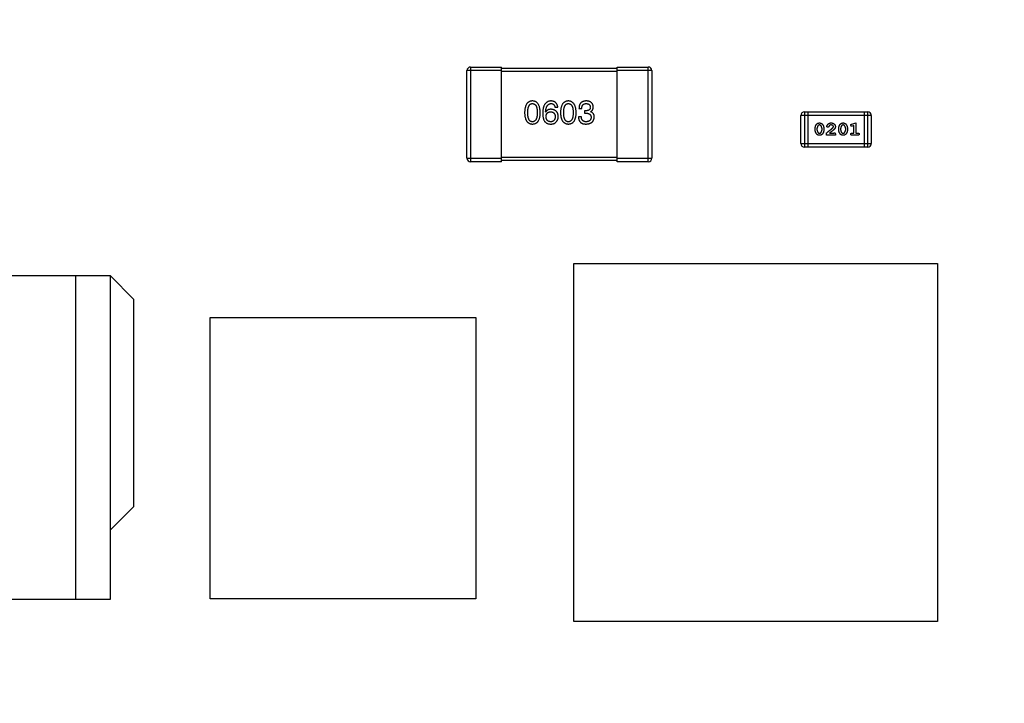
# Model space of a CAD drawing. Header units: millimetres. Extents: x 525 to 788, y 277 to 384.
# Tile 39 of 130: x 714.05 to 722.57, y 329.92 to 335.84. Entities that reach past the tile are written whole.
import ezdxf

# ---------------------------------------------------------------- set-up
doc = ezdxf.new("R2010")
doc.units = ezdxf.units.MM
doc.header["$LTSCALE"] = 5
doc.header["$PDMODE"] = 3
doc.header["$PDSIZE"] = 0.3125
doc.layers.get('0').update_dxf_attribs({"linetype": 'CONTINUOUS'})
doc.layers.get('Defpoints').update_dxf_attribs({"linetype": 'CONTINUOUS'})
doc.layers.add('dim', color=6, linetype='CONTINUOUS', lineweight=9)
doc.styles.add('Verdana', font='verdana.ttf', dxfattribs={"height": 3})
doc.dimstyles.new('aaaaaaaa 3.0', dxfattribs={"dimtxt": 3, "dimasz": 2.5, "dimexe": 1.25, "dimexo": 0.625, "dimtad": 1, "dimzin": 9, "dimdsep": 46, "dimtxsty": 'Verdana', "dimcen": 0, "dimazin": 0, "dimtfac": 1, "dimtofl": 0, "dimtmove": 0, "dimatfit": 3, "dimfxl": 1, "dimlwd": 25, "dimlwe": 25, "dimarcsym": 0})

# ---------------------------------------------------------------- blocks, each defined once
blk = doc.blocks.new('*D55')
at = {"layer": 'Defpoints', "color": 0}
for p in [(767.5081, 331.9082), (697.2861, 316.9379)]:
    blk.add_point(p, dxfattribs=at)
at = {"layer": 'dim', "color": 0, "lineweight": 25}
blk.add_line((785.4949, 335.7427), (769.9532, 332.4294), dxfattribs=at)
at = {"layer": 'dim', "color": 0}
blk.add_solid([(769.8663, 332.8369), (770.04, 332.0219), (767.5081, 331.9082)], dxfattribs=at)
at = {"layer": 'dim', "color": 0, "insert": (778.4472, 336.689), "char_height": 3, "attachment_point": 5, "rotation": 12.03445, "style": 'Verdana'}
blk.add_mtext('∅71.8', dxfattribs=at)

msp = doc.modelspace()

# ---------------------------------------------------------------- linework, layer by layer
at = {"linetype": 'Continuous'}
for p, q in [((717.9193, 334.6413), (717.9193, 335.4013)), ((718.2193, 335.4013), (717.9193, 335.4013)), ((717.9493, 335.4313), (717.9493, 334.6113)), ((717.9493, 335.4313), (718.2193, 335.4313)), ((718.2193, 334.6113), (718.2193, 335.4313)), ((718.2193, 335.4213), (719.2193, 335.4213)), ((719.2193, 335.3913), (718.2193, 335.3913)), ((719.2193, 334.6113), (719.2193, 335.4313)), ((719.2193, 335.4313), (719.4893, 335.4313)), ((719.5193, 335.4013), (719.2193, 335.4013)), ((719.4893, 334.6113), (719.4893, 335.4313)), ((719.5193, 335.4013), (719.5193, 334.6413)), ((718.601, 335.0414), (718.6, 335.0425)), ((718.6808, 335.0851), (718.7049, 335.0851)), ((718.889, 335.0731), (718.913, 335.0731)), ((718.937, 335.0523), (718.937, 335.0315)), ((718.9502, 335.0523), (718.937, 335.0523)), ((718.937, 335.0315), (718.9491, 335.0315)), ((718.9884, 335.0436), (718.9884, 335.0446)), ((720.8409, 335.0427), (720.8409, 334.7379)), ((720.8409, 335.0427), (721.3895, 335.0427)), ((720.8714, 335.0427), (720.8714, 334.7379)), ((721.359, 335.0427), (721.359, 334.7379)), ((721.3895, 334.7379), (721.3895, 335.0427)), ((718.9097, 335.0009), (718.8846, 335.0009)), ((720.8104, 334.7684), (720.8104, 335.0122)), ((721.42, 335.0122), (720.8104, 335.0122)), ((721.2501, 334.937), (721.2867, 334.9469)), ((721.2867, 334.9469), (721.2867, 334.8588)), ((721.42, 335.0122), (721.42, 334.7684)), ((720.9343, 334.8845), (720.9343, 334.9023)), ((720.9516, 334.8848), (720.9516, 334.902)), ((720.9909, 334.902), (720.9909, 334.8848)), ((721.0082, 334.9023), (721.0082, 334.8845)), ((721.0318, 334.8415), (721.0318, 334.8604)), ((721.0586, 334.8588), (721.0947, 334.8588)), ((721.1388, 334.8845), (721.1388, 334.9023)), ((721.1561, 334.8848), (721.1561, 334.902)), ((721.1954, 334.902), (721.1954, 334.8848)), ((721.2127, 334.9023), (721.2127, 334.8845)), ((721.2521, 334.8588), (721.2694, 334.8588)), ((721.2694, 334.9238), (721.2543, 334.9196)), ((721.2694, 334.8588), (721.2694, 334.9238)), ((721.2867, 334.8588), (721.304, 334.8588)), ((720.8104, 334.7684), (721.42, 334.7684)), ((721.1089, 334.8415), (721.0318, 334.8415)), ((721.1089, 334.8494), (721.1089, 334.8415)), ((721.304, 334.8415), (721.2521, 334.8415)), ((721.3895, 334.7379), (720.8409, 334.7379)), ((717.9193, 334.6413), (718.2193, 334.6413)), ((718.2193, 334.6113), (717.9493, 334.6113)), ((718.2193, 334.6513), (719.2193, 334.6513)), ((719.2193, 334.6213), (718.2193, 334.6213)), ((719.2193, 334.6413), (719.5193, 334.6413)), ((719.4893, 334.6113), (719.2193, 334.6113)), ((718.8429, 330.6286), (718.8429, 333.7286)), ((718.8429, 333.7286), (721.9929, 333.7286)), ((721.9929, 333.7286), (721.9929, 330.6286)), ((714.8332, 333.6217), (713.3332, 333.6217)), ((714.5331, 330.8217), (714.5332, 333.6217)), ((714.8331, 330.8217), (714.8332, 333.6217)), ((714.8332, 333.6217), (715.0332, 333.4217)), ((715.0332, 333.4217), (715.0331, 331.6217)), ((715.6952, 330.8256), (715.6952, 333.2631)), ((715.6952, 333.2631), (717.9952, 333.2631)), ((717.9952, 333.2631), (717.9952, 330.8256)), ((715.0331, 331.6217), (714.8331, 331.4217)), ((713.3331, 330.8217), (714.8331, 330.8217)), ((717.9952, 330.8256), (715.6952, 330.8256)), ((721.9929, 330.6286), (718.8429, 330.6286))]:
    msp.add_line(p, q, dxfattribs=at)
for centre, radius, start, end in [((732.3971, 324.423), 35.9, 323.58286, 216.35846), ((717.9493, 335.4013), 0.03, 90.00001, 180.00001), ((719.4893, 335.4013), 0.03, 0.00001, 90.00001), ((720.8409, 335.0122), 0.0305, 90.00001, 180.00001), ((721.3895, 335.0122), 0.0305, 0.00001, 90.00001), ((720.8409, 334.7684), 0.0305, 180.00001, 270.00001), ((721.3895, 334.7684), 0.0305, 270.00001, 0.00001), ((717.9493, 334.6413), 0.03, 180.00001, 270.00001), ((719.4893, 334.6413), 0.03, 270.00001, 0.00001)]:
    msp.add_arc(centre, radius, start, end, dxfattribs=at)
for points, knots in [([(718.486, 335.1375), (718.4834, 335.1374), (718.4782, 335.1372), (718.4707, 335.1359), (718.4637, 335.1338), (718.4572, 335.1309), (718.4511, 335.1273), (718.4456, 335.1228), (718.4406, 335.1176), (718.4362, 335.1115), (718.4321, 335.1048), (718.4287, 335.0972), (718.4257, 335.0889), (718.4232, 335.0798), (718.4212, 335.0699), (718.4197, 335.0593), (718.4187, 335.0478), (718.4184, 335.04), (718.4183, 335.0359)], [0, 0, 0, 0, 0.057911, 0.113262, 0.165956, 0.217443, 0.268511, 0.319665, 0.372, 0.426129, 0.483365, 0.543779, 0.607756, 0.676562, 0.749704, 0.827713, 0.911177, 1, 1, 1, 1]), ([(718.4456, 335.0359), (718.4456, 335.0391), (718.4457, 335.0452), (718.4462, 335.0542), (718.4469, 335.0625), (718.448, 335.0702), (718.4495, 335.0772), (718.4511, 335.0837), (718.4532, 335.0896), (718.4556, 335.0948), (718.4583, 335.0995), (718.4612, 335.1035), (718.4646, 335.1069), (718.4683, 335.1098), (718.4723, 335.112), (718.4766, 335.1135), (718.4812, 335.1144), (718.4844, 335.1145), (718.486, 335.1146)], [0, 0, 0, 0, 0.096452, 0.187278, 0.271765, 0.350519, 0.423437, 0.491321, 0.554011, 0.612224, 0.666281, 0.717003, 0.764884, 0.811423, 0.856783, 0.902993, 0.950236, 1, 1, 1, 1]), ([(718.5538, 335.0359), (718.5536, 335.0399), (718.5533, 335.0477), (718.5521, 335.059), (718.5505, 335.0696), (718.5485, 335.0794), (718.546, 335.0884), (718.5429, 335.0967), (718.5394, 335.1042), (718.5354, 335.111), (718.5309, 335.117), (718.5259, 335.1223), (718.5205, 335.1268), (718.5145, 335.1305), (718.5081, 335.1334), (718.5012, 335.1356), (718.4938, 335.1371), (718.4887, 335.1374), (718.486, 335.1375)], [0, 0, 0, 0, 0.088475, 0.171606, 0.249595, 0.322626, 0.391327, 0.455765, 0.516374, 0.573675, 0.628522, 0.681161, 0.732559, 0.783563, 0.83504, 0.887639, 0.942585, 1, 1, 1, 1]), ([(718.486, 335.1146), (718.4877, 335.1145), (718.491, 335.1144), (718.4958, 335.1135), (718.5002, 335.112), (718.5043, 335.1098), (718.508, 335.1069), (718.5115, 335.1036), (718.5146, 335.0995), (718.5174, 335.0949), (718.5198, 335.0896), (718.5219, 335.0837), (718.5236, 335.0773), (718.5251, 335.0702), (718.5262, 335.0625), (718.527, 335.0542), (718.5275, 335.0452), (718.5275, 335.0391), (718.5276, 335.0359)], [0, 0, 0, 0, 0.050604, 0.098688, 0.145699, 0.191791, 0.238625, 0.286717, 0.337546, 0.391814, 0.449755, 0.512106, 0.579685, 0.652048, 0.730262, 0.814146, 0.904281, 1, 1, 1, 1]), ([(718.6469, 335.1375), (718.6441, 335.1374), (718.6386, 335.137), (718.6306, 335.1356), (718.6231, 335.1333), (718.6162, 335.1302), (718.6097, 335.1264), (718.6039, 335.1217), (718.5985, 335.1162), (718.5938, 335.1099), (718.5895, 335.1029), (718.5858, 335.095), (718.5826, 335.0864), (718.58, 335.0769), (718.5778, 335.0667), (718.5763, 335.0557), (718.5752, 335.0439), (718.5749, 335.0357), (718.5748, 335.0315)], [0, 0, 0, 0, 0.058957, 0.115262, 0.16907, 0.221312, 0.273147, 0.324961, 0.377649, 0.432026, 0.488925, 0.549039, 0.612912, 0.680653, 0.753056, 0.830314, 0.912483, 1, 1, 1, 1]), ([(718.6, 335.0425), (718.6002, 335.0453), (718.6005, 335.0508), (718.6016, 335.0587), (718.6029, 335.0662), (718.6044, 335.0731), (718.6063, 335.0795), (718.6085, 335.0853), (718.611, 335.0907), (718.6137, 335.0955), (718.6169, 335.0997), (718.6202, 335.1035), (718.6239, 335.1067), (718.628, 335.1093), (718.6323, 335.1115), (718.6369, 335.113), (718.6418, 335.1142), (718.6452, 335.1145), (718.6469, 335.1146)], [0, 0, 0, 0, 0.089218, 0.173709, 0.252753, 0.326963, 0.397099, 0.462534, 0.524018, 0.582178, 0.637235, 0.689955, 0.741228, 0.791618, 0.841661, 0.892925, 0.945259, 1, 1, 1, 1]), ([(718.7049, 335.0851), (718.7046, 335.0871), (718.7041, 335.091), (718.7028, 335.0966), (718.7013, 335.1019), (718.6993, 335.1068), (718.697, 335.1114), (718.6942, 335.1155), (718.6912, 335.1194), (718.6877, 335.1229), (718.6839, 335.126), (718.6797, 335.1287), (718.6751, 335.1311), (718.6702, 335.1331), (718.6649, 335.1348), (718.6592, 335.1361), (718.6532, 335.137), (718.6491, 335.1374), (718.6469, 335.1375)], [0, 0, 0, 0, 0.06947, 0.136096, 0.199592, 0.260665, 0.319672, 0.377156, 0.433415, 0.489984, 0.546535, 0.604276, 0.663499, 0.725182, 0.788953, 0.855683, 0.926216, 1, 1, 1, 1]), ([(718.6469, 335.1146), (718.6492, 335.1145), (718.6535, 335.1144), (718.6597, 335.1129), (718.6651, 335.1106), (718.6698, 335.1074), (718.6737, 335.1031), (718.6769, 335.0979), (718.6793, 335.0918), (718.6803, 335.0874), (718.6808, 335.0851)], [0, 0, 0, 0, 0.136586, 0.261496, 0.378089, 0.490612, 0.605522, 0.725767, 0.8561, 1, 1, 1, 1]), ([(718.7969, 335.1375), (718.7943, 335.1374), (718.7891, 335.1372), (718.7816, 335.1359), (718.7746, 335.1338), (718.768, 335.1309), (718.762, 335.1273), (718.7565, 335.1228), (718.7515, 335.1176), (718.747, 335.1115), (718.743, 335.1048), (718.7396, 335.0972), (718.7365, 335.0889), (718.7341, 335.0798), (718.732, 335.0699), (718.7306, 335.0593), (718.7296, 335.0478), (718.7293, 335.04), (718.7292, 335.0359)], [0, 0, 0, 0, 0.057911, 0.113262, 0.165956, 0.217443, 0.268511, 0.319665, 0.372, 0.426129, 0.483365, 0.543779, 0.607756, 0.676562, 0.749704, 0.827713, 0.911177, 1, 1, 1, 1]), ([(718.7565, 335.0359), (718.7565, 335.0391), (718.7566, 335.0452), (718.7571, 335.0542), (718.7578, 335.0625), (718.7589, 335.0702), (718.7604, 335.0772), (718.762, 335.0837), (718.7641, 335.0896), (718.7665, 335.0948), (718.7691, 335.0995), (718.7721, 335.1035), (718.7755, 335.1069), (718.7791, 335.1098), (718.7831, 335.112), (718.7874, 335.1135), (718.7921, 335.1144), (718.7953, 335.1145), (718.7969, 335.1146)], [0, 0, 0, 0, 0.096452, 0.187278, 0.271765, 0.350519, 0.423437, 0.491321, 0.554011, 0.612224, 0.666281, 0.717003, 0.764884, 0.811423, 0.856783, 0.902993, 0.950236, 1, 1, 1, 1]), ([(718.8647, 335.0359), (718.8645, 335.0399), (718.8642, 335.0477), (718.863, 335.059), (718.8614, 335.0696), (718.8594, 335.0794), (718.8568, 335.0884), (718.8538, 335.0967), (718.8503, 335.1042), (718.8463, 335.111), (718.8418, 335.117), (718.8368, 335.1223), (718.8313, 335.1268), (718.8254, 335.1305), (718.8189, 335.1334), (718.812, 335.1356), (718.8046, 335.1371), (718.7995, 335.1374), (718.7969, 335.1375)], [0, 0, 0, 0, 0.088475, 0.171606, 0.249595, 0.322626, 0.391327, 0.455765, 0.516374, 0.573675, 0.628522, 0.681161, 0.732559, 0.783563, 0.83504, 0.887639, 0.942585, 1, 1, 1, 1]), ([(718.7969, 335.1146), (718.7986, 335.1145), (718.8019, 335.1144), (718.8066, 335.1135), (718.8111, 335.112), (718.8152, 335.1098), (718.8189, 335.1069), (718.8224, 335.1036), (718.8254, 335.0995), (718.8282, 335.0949), (718.8306, 335.0896), (718.8328, 335.0837), (718.8345, 335.0773), (718.836, 335.0702), (718.8371, 335.0625), (718.8379, 335.0542), (718.8384, 335.0452), (718.8384, 335.0391), (718.8384, 335.0359)], [0, 0, 0, 0, 0.050604, 0.098688, 0.145699, 0.191791, 0.238625, 0.286717, 0.337546, 0.391814, 0.449755, 0.512106, 0.579685, 0.652048, 0.730262, 0.814146, 0.904281, 1, 1, 1, 1]), ([(718.9523, 335.1375), (718.9498, 335.1375), (718.9449, 335.1373), (718.9379, 335.1364), (718.9312, 335.1351), (718.9251, 335.1332), (718.9194, 335.1309), (718.9142, 335.1281), (718.9095, 335.1248), (718.9053, 335.1209), (718.9015, 335.1167), (718.8983, 335.1118), (718.8955, 335.1065), (718.8932, 335.1008), (718.8914, 335.0945), (718.8901, 335.0878), (718.8892, 335.0806), (718.889, 335.0756), (718.889, 335.0731)], [0, 0, 0, 0, 0.073232, 0.142595, 0.207997, 0.270074, 0.329156, 0.386529, 0.441846, 0.496976, 0.551877, 0.607941, 0.665637, 0.725446, 0.788542, 0.855101, 0.925196, 1, 1, 1, 1]), ([(718.913, 335.0731), (718.9131, 335.0747), (718.9132, 335.078), (718.9138, 335.0827), (718.9146, 335.0871), (718.9157, 335.0912), (718.9171, 335.0949), (718.9188, 335.0983), (718.9208, 335.1015), (718.9231, 335.1042), (718.9256, 335.1067), (718.9284, 335.1088), (718.9316, 335.1106), (718.935, 335.1121), (718.9386, 335.1132), (718.9426, 335.114), (718.9468, 335.1145), (718.9498, 335.1146), (718.9513, 335.1146)], [0, 0, 0, 0, 0.078134, 0.15164, 0.221358, 0.286689, 0.348614, 0.407697, 0.464247, 0.520153, 0.574432, 0.629291, 0.684538, 0.742032, 0.801329, 0.863637, 0.930123, 1, 1, 1, 1]), ([(718.9513, 335.1146), (718.9526, 335.1145), (718.9553, 335.1144), (718.9592, 335.1139), (718.9628, 335.1132), (718.9662, 335.1124), (718.9693, 335.1112), (718.9722, 335.1098), (718.9749, 335.1083), (718.9772, 335.1064), (718.9794, 335.1044), (718.9812, 335.1021), (718.9829, 335.0997), (718.9843, 335.097), (718.9854, 335.094), (718.9863, 335.0909), (718.987, 335.0875), (718.9872, 335.0852), (718.9873, 335.084)], [0, 0, 0, 0, 0.078051, 0.151197, 0.220412, 0.286742, 0.34933, 0.409464, 0.467368, 0.52298, 0.578639, 0.633998, 0.690142, 0.746855, 0.805868, 0.867776, 0.932345, 1, 1, 1, 1]), ([(719.0125, 335.0862), (719.0123, 335.0882), (719.012, 335.0921), (719.0109, 335.0977), (719.0094, 335.1029), (719.0076, 335.1078), (719.0053, 335.1123), (719.0025, 335.1165), (718.9994, 335.1203), (718.9958, 335.1237), (718.9918, 335.1268), (718.9874, 335.1294), (718.9826, 335.1317), (718.9773, 335.1336), (718.9717, 335.1352), (718.9656, 335.1363), (718.9591, 335.1372), (718.9546, 335.1374), (718.9523, 335.1375)], [0, 0, 0, 0, 0.067521, 0.132139, 0.193339, 0.252064, 0.309083, 0.364848, 0.420021, 0.475612, 0.532002, 0.589602, 0.649896, 0.712634, 0.778603, 0.848416, 0.922155, 1, 1, 1, 1]), ([(718.4183, 335.0359), (718.4184, 335.032), (718.4187, 335.0243), (718.4197, 335.0133), (718.4212, 335.003), (718.4232, 334.9934), (718.4257, 334.9846), (718.4287, 334.9766), (718.4321, 334.9692), (718.4362, 334.9627), (718.4406, 334.9568), (718.4456, 334.9518), (718.4512, 334.9475), (718.4572, 334.9439), (718.4637, 334.9412), (718.4707, 334.9391), (718.4782, 334.9379), (718.4834, 334.9377), (718.486, 334.9375)], [0, 0, 0, 0, 0.087693, 0.170223, 0.247496, 0.319826, 0.387768, 0.451403, 0.511459, 0.568358, 0.622671, 0.675251, 0.726739, 0.778422, 0.830759, 0.884394, 0.940865, 1, 1, 1, 1]), ([(718.486, 334.9572), (718.4844, 334.9573), (718.4812, 334.9574), (718.4766, 334.9583), (718.4722, 334.9598), (718.4683, 334.9621), (718.4646, 334.9648), (718.4612, 334.9683), (718.4583, 334.9723), (718.4556, 334.977), (718.4532, 334.9822), (718.4511, 334.9881), (718.4495, 334.9946), (718.448, 335.0016), (718.4469, 335.0093), (718.4462, 335.0176), (718.4457, 335.0266), (718.4456, 335.0327), (718.4456, 335.0359)], [0, 0, 0, 0, 0.049766, 0.097012, 0.143225, 0.188786, 0.235079, 0.282962, 0.333687, 0.387747, 0.445963, 0.508657, 0.576545, 0.649868, 0.72822, 0.812712, 0.903543, 1, 1, 1, 1]), ([(718.5276, 335.0359), (718.5275, 335.0328), (718.5275, 335.0267), (718.527, 335.0179), (718.5262, 335.0097), (718.5251, 335.0021), (718.5237, 334.995), (718.5219, 334.9886), (718.5198, 334.9827), (718.5173, 334.9775), (718.5146, 334.9728), (718.5115, 334.9688), (718.5081, 334.9653), (718.5043, 334.9625), (718.5002, 334.9602), (718.4958, 334.9585), (718.491, 334.9575), (718.4877, 334.9573), (718.486, 334.9572)], [0, 0, 0, 0, 0.094834, 0.184067, 0.267029, 0.344713, 0.417334, 0.484367, 0.546941, 0.604717, 0.65953, 0.710539, 0.759381, 0.806382, 0.853027, 0.900623, 0.949121, 1, 1, 1, 1]), ([(718.486, 334.9375), (718.4887, 334.9377), (718.4939, 334.9379), (718.5014, 334.9391), (718.5084, 334.9412), (718.5149, 334.9439), (718.5209, 334.9475), (718.5265, 334.9518), (718.5315, 334.9569), (718.536, 334.9627), (718.5399, 334.9693), (718.5434, 334.9766), (718.5464, 334.9846), (718.5489, 334.9934), (718.5509, 335.003), (718.5524, 335.0133), (718.5534, 335.0243), (718.5537, 335.032), (718.5538, 335.0359)], [0, 0, 0, 0, 0.059134, 0.115603, 0.169236, 0.221572, 0.273254, 0.32474, 0.377319, 0.431815, 0.488555, 0.548609, 0.612242, 0.680182, 0.75251, 0.829782, 0.91231, 1, 1, 1, 1]), ([(718.5748, 335.0315), (718.5748, 335.028), (718.5749, 335.0211), (718.5756, 335.0111), (718.5767, 335.0017), (718.5783, 334.9929), (718.5802, 334.9847), (718.5826, 334.9771), (718.5855, 334.9701), (718.5879, 334.9659), (718.589, 334.9638)], [0, 0, 0, 0, 0.151498, 0.29521, 0.430242, 0.557137, 0.677306, 0.790845, 0.898111, 1, 1, 1, 1]), ([(718.6469, 335.0654), (718.6443, 335.0653), (718.6392, 335.0652), (718.6319, 335.0641), (718.6252, 335.0622), (718.6191, 335.0596), (718.6136, 335.0562), (718.6087, 335.052), (718.6045, 335.047), (718.6022, 335.0433), (718.601, 335.0414)], [0, 0, 0, 0, 0.144617, 0.279572, 0.40596, 0.526097, 0.64389, 0.760003, 0.877724, 1, 1, 1, 1]), ([(718.6032, 335.0009), (718.6033, 335.0026), (718.6036, 335.0059), (718.6042, 335.0106), (718.6053, 335.015), (718.6065, 335.0191), (718.608, 335.0229), (718.6099, 335.0264), (718.612, 335.0296), (718.6144, 335.0324), (718.6171, 335.0349), (718.6201, 335.0371), (718.6233, 335.039), (718.6268, 335.0405), (718.6306, 335.0418), (718.6347, 335.0427), (718.6391, 335.0434), (718.6421, 335.0435), (718.6437, 335.0436)], [0, 0, 0, 0, 0.076072, 0.148369, 0.216753, 0.281358, 0.342792, 0.401604, 0.458929, 0.514444, 0.569818, 0.625343, 0.681554, 0.739608, 0.800134, 0.863477, 0.929547, 1, 1, 1, 1]), ([(718.6437, 335.0436), (718.6452, 335.0435), (718.6481, 335.0433), (718.6523, 335.0427), (718.6563, 335.0419), (718.66, 335.0406), (718.6635, 335.0391), (718.6666, 335.0373), (718.6695, 335.0351), (718.6721, 335.0327), (718.6744, 335.0299), (718.6766, 335.0268), (718.6783, 335.0234), (718.6798, 335.0197), (718.681, 335.0157), (718.682, 335.0114), (718.6827, 335.0068), (718.6829, 335.0037), (718.683, 335.002)], [0, 0, 0, 0, 0.069884, 0.136529, 0.199638, 0.259844, 0.317774, 0.374356, 0.430026, 0.485148, 0.5409, 0.597889, 0.657472, 0.718614, 0.783613, 0.85129, 0.923712, 1, 1, 1, 1]), ([(718.7092, 335.0031), (718.7091, 335.0055), (718.7089, 335.01), (718.7079, 335.0167), (718.7065, 335.0229), (718.7047, 335.0287), (718.7024, 335.0341), (718.6995, 335.039), (718.6964, 335.0436), (718.6926, 335.0477), (718.6885, 335.0514), (718.6839, 335.0547), (718.6788, 335.0575), (718.6733, 335.06), (718.6674, 335.062), (718.661, 335.0636), (718.6541, 335.0648), (718.6494, 335.0652), (718.6469, 335.0654)], [0, 0, 0, 0, 0.071527, 0.139094, 0.20346, 0.264939, 0.323904, 0.381383, 0.437591, 0.493343, 0.549401, 0.606085, 0.664838, 0.725424, 0.788712, 0.855452, 0.925772, 1, 1, 1, 1]), ([(718.7292, 335.0359), (718.7293, 335.032), (718.7296, 335.0243), (718.7306, 335.0133), (718.732, 335.003), (718.7341, 334.9934), (718.7366, 334.9846), (718.7396, 334.9766), (718.743, 334.9692), (718.747, 334.9627), (718.7515, 334.9568), (718.7565, 334.9518), (718.762, 334.9475), (718.7681, 334.9439), (718.7746, 334.9412), (718.7816, 334.9391), (718.7891, 334.9379), (718.7943, 334.9377), (718.7969, 334.9375)], [0, 0, 0, 0, 0.087693, 0.170223, 0.247496, 0.319826, 0.387768, 0.451403, 0.511459, 0.568358, 0.622671, 0.675251, 0.726739, 0.778422, 0.830759, 0.884394, 0.940865, 1, 1, 1, 1]), ([(718.7969, 334.9572), (718.7953, 334.9573), (718.7921, 334.9574), (718.7874, 334.9583), (718.7831, 334.9598), (718.7792, 334.9621), (718.7755, 334.9648), (718.7721, 334.9683), (718.7691, 334.9723), (718.7665, 334.977), (718.7641, 334.9822), (718.762, 334.9881), (718.7604, 334.9946), (718.7589, 335.0016), (718.7578, 335.0093), (718.7571, 335.0176), (718.7566, 335.0266), (718.7565, 335.0327), (718.7565, 335.0359)], [0, 0, 0, 0, 0.049766, 0.097012, 0.143225, 0.188786, 0.235079, 0.282962, 0.333687, 0.387747, 0.445963, 0.508657, 0.576545, 0.649868, 0.72822, 0.812712, 0.903543, 1, 1, 1, 1]), ([(718.7969, 334.9375), (718.7996, 334.9377), (718.8047, 334.9379), (718.8122, 334.9391), (718.8192, 334.9412), (718.8258, 334.9439), (718.8318, 334.9475), (718.8373, 334.9518), (718.8423, 334.9569), (718.8468, 334.9627), (718.8508, 334.9693), (718.8543, 334.9766), (718.8573, 334.9846), (718.8598, 334.9934), (718.8618, 335.003), (718.8633, 335.0133), (718.8643, 335.0243), (718.8645, 335.032), (718.8647, 335.0359)], [0, 0, 0, 0, 0.059134, 0.115603, 0.169236, 0.221572, 0.273254, 0.32474, 0.377319, 0.431815, 0.488555, 0.548609, 0.612242, 0.680182, 0.75251, 0.829782, 0.91231, 1, 1, 1, 1]), ([(718.8384, 335.0359), (718.8384, 335.0328), (718.8384, 335.0267), (718.8379, 335.0179), (718.8371, 335.0097), (718.8359, 335.0021), (718.8345, 334.995), (718.8327, 334.9886), (718.8307, 334.9827), (718.8282, 334.9775), (718.8254, 334.9728), (718.8223, 334.9688), (718.8189, 334.9653), (718.8152, 334.9625), (718.8111, 334.9602), (718.8066, 334.9585), (718.8019, 334.9575), (718.7986, 334.9573), (718.7969, 334.9572)], [0, 0, 0, 0, 0.094834, 0.184067, 0.267029, 0.344713, 0.417334, 0.484367, 0.546941, 0.604717, 0.65953, 0.710539, 0.759381, 0.806382, 0.853027, 0.900623, 0.949121, 1, 1, 1, 1]), ([(718.9491, 335.0315), (718.9509, 335.0315), (718.9544, 335.0315), (718.9595, 335.031), (718.9642, 335.0304), (718.9686, 335.0293), (718.9727, 335.0281), (718.9764, 335.0266), (718.9797, 335.0247), (718.9827, 335.0226), (718.9853, 335.0202), (718.9876, 335.0175), (718.9896, 335.0145), (718.9912, 335.0112), (718.9924, 335.0077), (718.9933, 335.0039), (718.9938, 334.9998), (718.9939, 334.9969), (718.9939, 334.9955)], [0, 0, 0, 0, 0.082495, 0.159728, 0.232496, 0.300725, 0.365163, 0.425859, 0.483728, 0.538892, 0.592921, 0.646195, 0.699968, 0.754746, 0.811387, 0.870806, 0.933482, 1, 1, 1, 1]), ([(718.9873, 335.084), (718.9872, 335.0827), (718.9871, 335.0803), (718.9866, 335.0768), (718.9858, 335.0736), (718.9847, 335.0706), (718.9833, 335.0677), (718.9816, 335.0652), (718.9797, 335.0628), (718.9775, 335.0607), (718.975, 335.0588), (718.9723, 335.0572), (718.9693, 335.0558), (718.966, 335.0546), (718.9624, 335.0537), (718.9586, 335.053), (718.9545, 335.0525), (718.9516, 335.0524), (718.9502, 335.0523)], [0, 0, 0, 0, 0.067741, 0.131599, 0.192143, 0.249977, 0.306453, 0.361639, 0.416449, 0.471489, 0.527582, 0.584873, 0.644974, 0.70814, 0.77492, 0.845909, 0.920585, 1, 1, 1, 1]), ([(718.9884, 335.0446), (718.9903, 335.0456), (718.9941, 335.0475), (718.999, 335.0512), (719.0032, 335.0555), (719.0066, 335.0604), (719.0092, 335.066), (719.0111, 335.0722), (719.0123, 335.079), (719.0124, 335.0837), (719.0125, 335.0862)], [0, 0, 0, 0, 0.125227, 0.244792, 0.361427, 0.478215, 0.59667, 0.722058, 0.856314, 1, 1, 1, 1]), ([(719.0212, 334.9987), (719.0212, 335.0002), (719.0212, 335.003), (719.0207, 335.007), (719.0202, 335.0109), (719.0192, 335.0146), (719.0181, 335.0181), (719.0167, 335.0214), (719.015, 335.0245), (719.0131, 335.0275), (719.0109, 335.0302), (719.0084, 335.0327), (719.0057, 335.035), (719.0028, 335.0371), (718.9995, 335.039), (718.9961, 335.0408), (718.9923, 335.0423), (718.9897, 335.0431), (718.9884, 335.0436)], [0, 0, 0, 0, 0.071215, 0.138707, 0.20396, 0.266995, 0.327734, 0.387609, 0.445602, 0.503345, 0.561136, 0.618597, 0.677672, 0.738255, 0.799989, 0.863961, 0.930555, 1, 1, 1, 1]), ([(718.589, 334.9638), (718.5905, 334.9618), (718.5934, 334.9578), (718.5987, 334.9526), (718.6043, 334.9482), (718.6106, 334.9445), (718.6173, 334.9416), (718.6245, 334.9395), (718.6323, 334.938), (718.6376, 334.9377), (718.6404, 334.9375)], [0, 0, 0, 0, 0.125033, 0.246266, 0.36603, 0.485265, 0.606781, 0.732144, 0.862551, 1, 1, 1, 1]), ([(718.6448, 334.9572), (718.6432, 334.9573), (718.6401, 334.9574), (718.6356, 334.9581), (718.6313, 334.959), (718.6274, 334.9603), (718.6238, 334.9619), (718.6205, 334.9638), (718.6174, 334.966), (718.6147, 334.9687), (718.6122, 334.9715), (718.6101, 334.9748), (718.6081, 334.9784), (718.6066, 334.9823), (718.6053, 334.9865), (718.6043, 334.991), (718.6035, 334.9958), (718.6033, 334.9992), (718.6032, 335.0009)], [0, 0, 0, 0, 0.070403, 0.137196, 0.200053, 0.260887, 0.31876, 0.37535, 0.430743, 0.485927, 0.541678, 0.598832, 0.657726, 0.719441, 0.783504, 0.851852, 0.923533, 1, 1, 1, 1]), ([(718.6404, 334.9375), (718.6432, 334.9375), (718.6486, 334.9374), (718.6564, 334.938), (718.6636, 334.9392), (718.6701, 334.9409), (718.676, 334.9433), (718.6812, 334.9462), (718.6858, 334.9497), (718.6883, 334.9525), (718.6896, 334.9539)], [0, 0, 0, 0, 0.156782, 0.301945, 0.436395, 0.561474, 0.678489, 0.78853, 0.894967, 1, 1, 1, 1]), ([(718.683, 335.002), (718.6829, 335.0003), (718.6827, 334.9969), (718.682, 334.9921), (718.6811, 334.9875), (718.6799, 334.9833), (718.6785, 334.9794), (718.6767, 334.9758), (718.6747, 334.9725), (718.6724, 334.9695), (718.6699, 334.9668), (718.6671, 334.9645), (718.664, 334.9625), (718.6607, 334.9607), (718.6571, 334.9594), (718.6532, 334.9583), (718.6491, 334.9576), (718.6462, 334.9573), (718.6448, 334.9572)], [0, 0, 0, 0, 0.078863, 0.153308, 0.223539, 0.289857, 0.35341, 0.413572, 0.471721, 0.528235, 0.584279, 0.638781, 0.69466, 0.751251, 0.809198, 0.869697, 0.933318, 1, 1, 1, 1]), ([(718.6896, 334.9539), (718.6911, 334.9557), (718.6942, 334.9591), (718.6983, 334.9647), (718.7016, 334.9705), (718.7045, 334.9766), (718.7066, 334.9829), (718.7081, 334.9894), (718.709, 334.9962), (718.7092, 335.0008), (718.7092, 335.0031)], [0, 0, 0, 0, 0.129393, 0.255335, 0.378531, 0.500878, 0.622934, 0.746191, 0.87096, 1, 1, 1, 1]), ([(718.8846, 335.0009), (718.8847, 334.9991), (718.8848, 334.9957), (718.8852, 334.9906), (718.8859, 334.9857), (718.8868, 334.981), (718.8879, 334.9766), (718.8892, 334.9725), (718.8907, 334.9686), (718.8925, 334.9649), (718.8944, 334.9614), (718.8966, 334.9582), (718.899, 334.9552), (718.9015, 334.9525), (718.9044, 334.95), (718.9074, 334.9478), (718.9106, 334.9458), (718.9129, 334.9447), (718.9141, 334.9441)], [0, 0, 0, 0, 0.078937, 0.154495, 0.226898, 0.296844, 0.363348, 0.427781, 0.48946, 0.549586, 0.607902, 0.664733, 0.720805, 0.776157, 0.831175, 0.886736, 0.943094, 1, 1, 1, 1]), ([(718.9513, 334.9572), (718.9496, 334.9572), (718.9464, 334.9573), (718.9418, 334.9578), (718.9375, 334.9587), (718.9335, 334.9599), (718.9298, 334.9614), (718.9264, 334.9633), (718.9234, 334.9655), (718.9206, 334.9681), (718.9182, 334.971), (718.916, 334.9743), (718.9142, 334.9779), (718.9126, 334.9819), (718.9114, 334.9861), (718.9106, 334.9908), (718.9099, 334.9957), (718.9098, 334.9992), (718.9097, 335.0009)], [0, 0, 0, 0, 0.071272, 0.13882, 0.201858, 0.262757, 0.320043, 0.376709, 0.431462, 0.486034, 0.541209, 0.597703, 0.65589, 0.717768, 0.782056, 0.850407, 0.92277, 1, 1, 1, 1]), ([(718.9141, 334.9441), (718.9152, 334.9436), (718.9176, 334.9425), (718.9213, 334.9412), (718.9254, 334.94), (718.9298, 334.9392), (718.9344, 334.9384), (718.9394, 334.9379), (718.9447, 334.9376), (718.9483, 334.9376), (718.9502, 334.9375)], [0, 0, 0, 0, 0.101955, 0.208983, 0.322698, 0.44339, 0.570851, 0.70629, 0.84885, 1, 1, 1, 1]), ([(718.9502, 334.9375), (718.9529, 334.9377), (718.9582, 334.9379), (718.966, 334.9388), (718.9732, 334.9403), (718.9799, 334.9421), (718.9862, 334.9443), (718.9919, 334.9471), (718.9971, 334.9502), (719.0019, 334.9538), (719.0061, 334.9579), (719.0098, 334.9624), (719.013, 334.9674), (719.0157, 334.9728), (719.0178, 334.9787), (719.0195, 334.985), (719.0207, 334.9917), (719.021, 334.9964), (719.0212, 334.9987)], [0, 0, 0, 0, 0.078078, 0.151942, 0.221594, 0.28726, 0.350176, 0.409768, 0.467648, 0.523784, 0.578904, 0.634014, 0.689819, 0.746826, 0.805875, 0.867063, 0.931764, 1, 1, 1, 1]), ([(718.9939, 334.9955), (718.9938, 334.994), (718.9936, 334.9911), (718.9928, 334.987), (718.9918, 334.9832), (718.9905, 334.9796), (718.9888, 334.9762), (718.987, 334.9731), (718.9847, 334.9704), (718.9822, 334.9678), (718.9793, 334.9655), (718.9762, 334.9635), (718.9728, 334.9618), (718.969, 334.9603), (718.965, 334.9592), (718.9607, 334.9582), (718.9561, 334.9575), (718.9529, 334.9573), (718.9513, 334.9572)], [0, 0, 0, 0, 0.068514, 0.133941, 0.195994, 0.255362, 0.312994, 0.369441, 0.424687, 0.480522, 0.537148, 0.594801, 0.654411, 0.716817, 0.781981, 0.850498, 0.923306, 1, 1, 1, 1]), ([(720.9343, 334.9023), (720.9343, 334.9036), (720.9344, 334.9062), (720.9348, 334.9101), (720.9356, 334.9139), (720.9366, 334.9177), (720.938, 334.9215), (720.9396, 334.9252), (720.9415, 334.9289), (720.9437, 334.9324), (720.9462, 334.9358), (720.949, 334.9388), (720.952, 334.9413), (720.9553, 334.9434), (720.9589, 334.945), (720.9627, 334.9461), (720.9668, 334.9468), (720.9696, 334.9469), (720.9711, 334.9469)], [0, 0, 0, 0, 0.060765, 0.121115, 0.181408, 0.242837, 0.30444, 0.367528, 0.431756, 0.498106, 0.563641, 0.626589, 0.687369, 0.747241, 0.80742, 0.869166, 0.93308, 1, 1, 1, 1]), ([(720.9711, 334.9469), (720.9727, 334.9469), (720.9759, 334.9468), (720.9804, 334.946), (720.9846, 334.9446), (720.9878, 334.943), (720.9901, 334.9415), (720.9919, 334.9401), (720.9936, 334.9384), (720.9953, 334.9366), (720.9969, 334.9345), (720.9986, 334.9321), (721.0002, 334.9296), (721.0018, 334.9268), (721.0033, 334.924), (721.0046, 334.921), (721.0057, 334.918), (721.0067, 334.9149), (721.0073, 334.9118), (721.0079, 334.9087), (721.0082, 334.9055), (721.0082, 334.9034), (721.0082, 334.9023)], [0, 0, 0, 0, 0.075814, 0.146482, 0.213608, 0.277912, 0.310829, 0.345167, 0.382026, 0.420793, 0.462199, 0.50664, 0.553174, 0.602953, 0.653483, 0.703732, 0.753196, 0.80242, 0.851518, 0.900484, 0.950145, 1, 1, 1, 1]), ([(721.035, 334.9176), (721.035, 334.9185), (721.0352, 334.9204), (721.0361, 334.9234), (721.0376, 334.9268), (721.0395, 334.9303), (721.0421, 334.9339), (721.0452, 334.9372), (721.0489, 334.94), (721.053, 334.9425), (721.0575, 334.9444), (721.0622, 334.9459), (721.0672, 334.9467), (721.0705, 334.9468), (721.0722, 334.9469)], [0, 0, 0, 0, 0.05198, 0.112599, 0.181812, 0.262014, 0.347645, 0.433803, 0.522565, 0.615648, 0.710944, 0.806017, 0.901714, 1, 1, 1, 1]), ([(721.0722, 334.9469), (721.0735, 334.9469), (721.0761, 334.9468), (721.0799, 334.9464), (721.0835, 334.9456), (721.0869, 334.9446), (721.0901, 334.9432), (721.0931, 334.9416), (721.096, 334.9396), (721.0986, 334.9374), (721.101, 334.9349), (721.1031, 334.9323), (721.1049, 334.9296), (721.1064, 334.9268), (721.1075, 334.9238), (721.1083, 334.9207), (721.1088, 334.9175), (721.1089, 334.9153), (721.1089, 334.9141)], [0, 0, 0, 0, 0.071698, 0.140683, 0.207081, 0.271675, 0.334884, 0.397604, 0.460704, 0.523944, 0.586642, 0.647136, 0.706007, 0.763885, 0.821852, 0.879744, 0.939019, 1, 1, 1, 1]), ([(721.1388, 334.9023), (721.1388, 334.9036), (721.1389, 334.9062), (721.1393, 334.9101), (721.1401, 334.9139), (721.1411, 334.9177), (721.1425, 334.9215), (721.1441, 334.9252), (721.146, 334.9289), (721.1482, 334.9324), (721.1507, 334.9358), (721.1535, 334.9388), (721.1565, 334.9413), (721.1598, 334.9434), (721.1634, 334.945), (721.1673, 334.9461), (721.1713, 334.9468), (721.1742, 334.9469), (721.1756, 334.9469)], [0, 0, 0, 0, 0.060765, 0.121115, 0.181408, 0.242837, 0.30444, 0.367528, 0.431756, 0.498106, 0.563641, 0.626589, 0.687369, 0.747241, 0.80742, 0.869166, 0.93308, 1, 1, 1, 1]), ([(721.1756, 334.9469), (721.1772, 334.9469), (721.1804, 334.9468), (721.1849, 334.946), (721.1891, 334.9446), (721.1923, 334.943), (721.1946, 334.9415), (721.1964, 334.9401), (721.1981, 334.9384), (721.1998, 334.9366), (721.2015, 334.9345), (721.2031, 334.9321), (721.2047, 334.9296), (721.2063, 334.9268), (721.2078, 334.924), (721.2091, 334.921), (721.2103, 334.918), (721.2112, 334.9149), (721.2118, 334.9118), (721.2124, 334.9087), (721.2127, 334.9055), (721.2127, 334.9034), (721.2127, 334.9023)], [0, 0, 0, 0, 0.075814, 0.146482, 0.213608, 0.277912, 0.310829, 0.345167, 0.382026, 0.420793, 0.462199, 0.50664, 0.553174, 0.602953, 0.653483, 0.703732, 0.753196, 0.80242, 0.851518, 0.900484, 0.950145, 1, 1, 1, 1]), ([(721.241, 334.9279), (721.2411, 334.9284), (721.2411, 334.9295), (721.2414, 334.931), (721.242, 334.9323), (721.2428, 334.9335), (721.244, 334.9345), (721.2456, 334.9354), (721.2477, 334.9363), (721.2492, 334.9368), (721.2501, 334.937)], [0, 0, 0, 0, 0.117975, 0.226369, 0.325756, 0.420396, 0.524672, 0.655073, 0.812679, 1, 1, 1, 1]), ([(720.9713, 334.8399), (720.9697, 334.84), (720.9665, 334.8401), (720.9619, 334.8409), (720.9577, 334.8422), (720.9546, 334.8438), (720.9522, 334.8454), (720.9505, 334.8468), (720.9488, 334.8485), (720.9471, 334.8504), (720.9454, 334.8525), (720.9438, 334.8548), (720.9421, 334.8573), (720.9406, 334.8601), (720.9391, 334.8629), (720.9378, 334.8659), (720.9367, 334.8689), (720.9358, 334.8719), (720.9351, 334.875), (720.9346, 334.8782), (720.9343, 334.8813), (720.9343, 334.8835), (720.9343, 334.8845)], [0, 0, 0, 0, 0.076241, 0.14777, 0.214938, 0.279794, 0.312415, 0.347311, 0.383919, 0.422991, 0.464187, 0.508125, 0.554688, 0.604308, 0.654695, 0.704824, 0.753962, 0.80311, 0.851868, 0.90118, 0.950114, 1, 1, 1, 1]), ([(720.9588, 334.9238), (720.9583, 334.9231), (720.9571, 334.9216), (720.9556, 334.9191), (720.9544, 334.9166), (720.9534, 334.914), (720.9525, 334.9112), (720.952, 334.9082), (720.9517, 334.9052), (720.9516, 334.9031), (720.9516, 334.902)], [0, 0, 0, 0, 0.120655, 0.241215, 0.360863, 0.482064, 0.606581, 0.733743, 0.864554, 1, 1, 1, 1]), ([(720.9516, 334.8848), (720.9516, 334.8838), (720.9517, 334.8817), (720.952, 334.8786), (720.9526, 334.8757), (720.9535, 334.8728), (720.9545, 334.8701), (720.9559, 334.8674), (720.9574, 334.8649), (720.9586, 334.8633), (720.9592, 334.8625)], [0, 0, 0, 0, 0.130956, 0.258528, 0.38384, 0.507417, 0.629111, 0.751639, 0.875073, 1, 1, 1, 1]), ([(720.9712, 334.9296), (720.9706, 334.9296), (720.9694, 334.9295), (720.9676, 334.9293), (720.9659, 334.9288), (720.9643, 334.9282), (720.9628, 334.9274), (720.9614, 334.9263), (720.96, 334.9252), (720.9592, 334.9243), (720.9588, 334.9238)], [0, 0, 0, 0, 0.130594, 0.257239, 0.379548, 0.501275, 0.621867, 0.743954, 0.86958, 1, 1, 1, 1]), ([(720.9592, 334.8625), (720.9596, 334.8621), (720.9603, 334.8613), (720.9616, 334.8602), (720.9629, 334.8593), (720.9644, 334.8585), (720.966, 334.8579), (720.9677, 334.8575), (720.9695, 334.8573), (720.9707, 334.8572), (720.9714, 334.8572)], [0, 0, 0, 0, 0.12172, 0.241043, 0.3598, 0.478381, 0.600838, 0.728151, 0.860156, 1, 1, 1, 1]), ([(720.9833, 334.9243), (720.983, 334.9247), (720.9822, 334.9256), (720.981, 334.9266), (720.9796, 334.9276), (720.9782, 334.9283), (720.9766, 334.9289), (720.9749, 334.9293), (720.9731, 334.9296), (720.9718, 334.9296), (720.9712, 334.9296)], [0, 0, 0, 0, 0.121774, 0.242501, 0.36131, 0.479943, 0.602453, 0.729823, 0.861885, 1, 1, 1, 1]), ([(721.0082, 334.8845), (721.0082, 334.8832), (721.0081, 334.8806), (721.0077, 334.8767), (721.0069, 334.8729), (721.0059, 334.8691), (721.0045, 334.8653), (721.0029, 334.8616), (721.0009, 334.8579), (720.9987, 334.8543), (720.9963, 334.851), (720.9935, 334.848), (720.9904, 334.8455), (720.9871, 334.8435), (720.9835, 334.8419), (720.9797, 334.8408), (720.9756, 334.84), (720.9728, 334.84), (720.9713, 334.8399)], [0, 0, 0, 0, 0.060689, 0.121343, 0.182007, 0.242891, 0.304904, 0.367913, 0.432239, 0.498506, 0.563959, 0.626551, 0.687255, 0.747176, 0.80728, 0.868949, 0.932783, 1, 1, 1, 1]), ([(720.9714, 334.8572), (720.972, 334.8573), (720.9732, 334.8573), (720.9749, 334.8576), (720.9766, 334.858), (720.9782, 334.8586), (720.9797, 334.8595), (720.9811, 334.8605), (720.9825, 334.8617), (720.9833, 334.8626), (720.9837, 334.863)], [0, 0, 0, 0, 0.131209, 0.256723, 0.37792, 0.50022, 0.619846, 0.74393, 0.870147, 1, 1, 1, 1]), ([(720.9909, 334.902), (720.9909, 334.9031), (720.9908, 334.9051), (720.9905, 334.9082), (720.9899, 334.9111), (720.9891, 334.914), (720.988, 334.9167), (720.9867, 334.9194), (720.9851, 334.9219), (720.9839, 334.9235), (720.9833, 334.9243)], [0, 0, 0, 0, 0.131151, 0.257896, 0.383189, 0.505968, 0.628799, 0.751052, 0.874669, 1, 1, 1, 1]), ([(720.9837, 334.863), (720.9842, 334.8638), (720.9854, 334.8653), (720.9869, 334.8677), (720.9881, 334.8702), (720.9891, 334.8729), (720.99, 334.8757), (720.9905, 334.8786), (720.9908, 334.8817), (720.9909, 334.8838), (720.9909, 334.8848)], [0, 0, 0, 0, 0.120659, 0.241221, 0.360872, 0.483058, 0.606571, 0.733737, 0.864551, 1, 1, 1, 1]), ([(721.0318, 334.8604), (721.0337, 334.8618), (721.0373, 334.8646), (721.0425, 334.8687), (721.0475, 334.8726), (721.0523, 334.8762), (721.0567, 334.8797), (721.0608, 334.883), (721.0647, 334.8861), (721.0682, 334.889), (721.0716, 334.8917), (721.0746, 334.8942), (721.0773, 334.8966), (721.0798, 334.8987), (721.0819, 334.9006), (721.0838, 334.9024), (721.0854, 334.9039), (721.0864, 334.9049), (721.0868, 334.9054)], [0, 0, 0, 0, 0.098607, 0.192241, 0.281174, 0.365408, 0.444671, 0.518965, 0.588561, 0.653679, 0.713615, 0.768858, 0.819369, 0.865194, 0.905848, 0.942058, 0.973353, 1, 1, 1, 1]), ([(721.0438, 334.9091), (721.0432, 334.9092), (721.0421, 334.9092), (721.0404, 334.9097), (721.0389, 334.9105), (721.0375, 334.9116), (721.0364, 334.9129), (721.0356, 334.9144), (721.0351, 334.916), (721.035, 334.917), (721.035, 334.9176)], [0, 0, 0, 0, 0.129747, 0.253584, 0.379018, 0.509834, 0.639005, 0.760517, 0.879144, 1, 1, 1, 1]), ([(721.0523, 334.9157), (721.0521, 334.9152), (721.0517, 334.9141), (721.0509, 334.9127), (721.05, 334.9115), (721.049, 334.9106), (721.0479, 334.9099), (721.0466, 334.9095), (721.0452, 334.9092), (721.0443, 334.9092), (721.0438, 334.9091)], [0, 0, 0, 0, 0.152978, 0.288531, 0.413908, 0.529457, 0.640594, 0.753869, 0.872653, 1, 1, 1, 1]), ([(721.0572, 334.9242), (721.0567, 334.9237), (721.0557, 334.9226), (721.0544, 334.9206), (721.0532, 334.9183), (721.0526, 334.9166), (721.0523, 334.9157)], [0, 0, 0, 0, 0.218633, 0.455815, 0.714482, 1, 1, 1, 1]), ([(721.0721, 334.9296), (721.0714, 334.9296), (721.0699, 334.9296), (721.0678, 334.9293), (721.0658, 334.9289), (721.0639, 334.9283), (721.0621, 334.9275), (721.0604, 334.9266), (721.0587, 334.9255), (721.0577, 334.9246), (721.0572, 334.9242)], [0, 0, 0, 0, 0.135186, 0.265299, 0.392428, 0.514867, 0.636664, 0.756861, 0.878127, 1, 1, 1, 1]), ([(721.0921, 334.8858), (721.0913, 334.8852), (721.0896, 334.8836), (721.0866, 334.8812), (721.0832, 334.8784), (721.0793, 334.8752), (721.0748, 334.8716), (721.0699, 334.8677), (721.0644, 334.8634), (721.0606, 334.8604), (721.0586, 334.8588)], [0, 0, 0, 0, 0.073588, 0.162207, 0.26506, 0.382236, 0.515259, 0.662174, 0.823338, 1, 1, 1, 1]), ([(721.0916, 334.9151), (721.0915, 334.916), (721.0914, 334.9179), (721.0904, 334.9206), (721.0886, 334.9231), (721.0863, 334.9253), (721.0834, 334.9272), (721.08, 334.9286), (721.0762, 334.9295), (721.0735, 334.9296), (721.0721, 334.9296)], [0, 0, 0, 0, 0.10389, 0.208117, 0.317701, 0.439, 0.5673, 0.700652, 0.843656, 1, 1, 1, 1]), ([(721.0868, 334.9054), (721.0876, 334.9062), (721.0889, 334.9077), (721.0904, 334.9102), (721.0914, 334.9127), (721.0915, 334.9143), (721.0916, 334.9151)], [0, 0, 0, 0, 0.29683, 0.557191, 0.787164, 1, 1, 1, 1]), ([(721.1089, 334.9141), (721.1089, 334.913), (721.1088, 334.9108), (721.1083, 334.9075), (721.1073, 334.9043), (721.1063, 334.9018), (721.1052, 334.8997), (721.104, 334.8981), (721.1027, 334.8963), (721.1011, 334.8944), (721.0992, 334.8924), (721.0971, 334.8903), (721.0947, 334.8881), (721.093, 334.8866), (721.0921, 334.8858)], [0, 0, 0, 0, 0.099468, 0.19651, 0.292424, 0.388554, 0.439455, 0.497554, 0.562776, 0.634765, 0.714721, 0.802272, 0.896998, 1, 1, 1, 1]), ([(721.0947, 334.8588), (721.0952, 334.8593), (721.0961, 334.8602), (721.0975, 334.8612), (721.0989, 334.8618), (721.0998, 334.8619), (721.1002, 334.862)], [0, 0, 0, 0, 0.304403, 0.567319, 0.79389, 1, 1, 1, 1]), ([(721.1002, 334.862), (721.1009, 334.8619), (721.1021, 334.8619), (721.1038, 334.8613), (721.1053, 334.8604), (721.1067, 334.8591), (721.1077, 334.8574), (721.1084, 334.8551), (721.1088, 334.8524), (721.1089, 334.8504), (721.1089, 334.8494)], [0, 0, 0, 0, 0.109555, 0.210825, 0.309971, 0.413176, 0.526426, 0.65906, 0.8156, 1, 1, 1, 1]), ([(721.1758, 334.8399), (721.1742, 334.84), (721.171, 334.8401), (721.1664, 334.8409), (721.1622, 334.8422), (721.1591, 334.8438), (721.1567, 334.8454), (721.155, 334.8468), (721.1533, 334.8485), (721.1516, 334.8504), (721.1499, 334.8525), (721.1483, 334.8548), (721.1467, 334.8573), (721.1451, 334.8601), (721.1436, 334.8629), (721.1423, 334.8659), (721.1412, 334.8689), (721.1403, 334.8719), (721.1396, 334.875), (721.1392, 334.8782), (721.1388, 334.8813), (721.1388, 334.8835), (721.1388, 334.8845)], [0, 0, 0, 0, 0.076241, 0.14777, 0.214938, 0.279794, 0.312415, 0.347311, 0.383919, 0.422991, 0.464187, 0.508125, 0.554688, 0.604308, 0.654695, 0.704824, 0.753962, 0.80311, 0.851868, 0.90118, 0.950114, 1, 1, 1, 1]), ([(721.1633, 334.9238), (721.1628, 334.9231), (721.1616, 334.9216), (721.1602, 334.9191), (721.1589, 334.9166), (721.1579, 334.914), (721.1571, 334.9112), (721.1565, 334.9082), (721.1562, 334.9052), (721.1561, 334.9031), (721.1561, 334.902)], [0, 0, 0, 0, 0.120655, 0.241215, 0.360863, 0.482064, 0.606581, 0.733743, 0.864554, 1, 1, 1, 1]), ([(721.1561, 334.8848), (721.1561, 334.8838), (721.1562, 334.8817), (721.1565, 334.8786), (721.1571, 334.8757), (721.158, 334.8728), (721.159, 334.8701), (721.1604, 334.8674), (721.1619, 334.8649), (721.1631, 334.8633), (721.1637, 334.8625)], [0, 0, 0, 0, 0.130956, 0.258528, 0.38384, 0.507417, 0.629111, 0.751639, 0.875073, 1, 1, 1, 1]), ([(721.1757, 334.9296), (721.1751, 334.9296), (721.1739, 334.9295), (721.1721, 334.9293), (721.1704, 334.9288), (721.1688, 334.9282), (721.1673, 334.9274), (721.1659, 334.9263), (721.1646, 334.9252), (721.1638, 334.9243), (721.1633, 334.9238)], [0, 0, 0, 0, 0.130594, 0.257239, 0.379548, 0.501275, 0.621867, 0.743954, 0.86958, 1, 1, 1, 1]), ([(721.1637, 334.8625), (721.1641, 334.8621), (721.1648, 334.8613), (721.1661, 334.8602), (721.1674, 334.8593), (721.1689, 334.8585), (721.1705, 334.8579), (721.1722, 334.8575), (721.174, 334.8573), (721.1752, 334.8572), (721.1759, 334.8572)], [0, 0, 0, 0, 0.12172, 0.241043, 0.3598, 0.478381, 0.600838, 0.728151, 0.860156, 1, 1, 1, 1]), ([(721.1879, 334.9243), (721.1875, 334.9247), (721.1868, 334.9256), (721.1855, 334.9266), (721.1841, 334.9276), (721.1827, 334.9283), (721.1811, 334.9289), (721.1794, 334.9293), (721.1776, 334.9296), (721.1763, 334.9296), (721.1757, 334.9296)], [0, 0, 0, 0, 0.121774, 0.242501, 0.36131, 0.479943, 0.602453, 0.729823, 0.861885, 1, 1, 1, 1]), ([(721.2127, 334.8845), (721.2127, 334.8832), (721.2126, 334.8806), (721.2122, 334.8767), (721.2114, 334.8729), (721.2104, 334.8691), (721.209, 334.8653), (721.2074, 334.8616), (721.2054, 334.8579), (721.2032, 334.8543), (721.2008, 334.851), (721.198, 334.848), (721.1949, 334.8455), (721.1916, 334.8435), (721.188, 334.8419), (721.1842, 334.8408), (721.1801, 334.84), (721.1773, 334.84), (721.1758, 334.8399)], [0, 0, 0, 0, 0.060689, 0.121343, 0.182007, 0.242891, 0.304904, 0.367913, 0.432239, 0.498506, 0.563959, 0.626551, 0.687255, 0.747176, 0.80728, 0.868949, 0.932783, 1, 1, 1, 1]), ([(721.1759, 334.8572), (721.1765, 334.8573), (721.1777, 334.8573), (721.1795, 334.8576), (721.1811, 334.858), (721.1827, 334.8586), (721.1842, 334.8595), (721.1856, 334.8605), (721.187, 334.8617), (721.1878, 334.8626), (721.1882, 334.863)], [0, 0, 0, 0, 0.131209, 0.256723, 0.37792, 0.50022, 0.619846, 0.74393, 0.870147, 1, 1, 1, 1]), ([(721.1954, 334.902), (721.1954, 334.9031), (721.1954, 334.9051), (721.195, 334.9082), (721.1944, 334.9111), (721.1936, 334.914), (721.1925, 334.9167), (721.1912, 334.9194), (721.1897, 334.9219), (721.1885, 334.9235), (721.1879, 334.9243)], [0, 0, 0, 0, 0.131151, 0.257896, 0.383189, 0.505968, 0.628799, 0.751052, 0.874669, 1, 1, 1, 1]), ([(721.1882, 334.863), (721.1888, 334.8638), (721.1899, 334.8653), (721.1914, 334.8677), (721.1927, 334.8702), (721.1936, 334.8729), (721.1945, 334.8757), (721.195, 334.8786), (721.1953, 334.8817), (721.1954, 334.8838), (721.1954, 334.8848)], [0, 0, 0, 0, 0.120659, 0.241221, 0.360872, 0.483058, 0.606571, 0.733737, 0.864551, 1, 1, 1, 1]), ([(721.2489, 334.9186), (721.2484, 334.9186), (721.2474, 334.9187), (721.2459, 334.9192), (721.2445, 334.9201), (721.2433, 334.9213), (721.2423, 334.9227), (721.2416, 334.9243), (721.2411, 334.926), (721.2411, 334.9272), (721.241, 334.9279)], [0, 0, 0, 0, 0.115419, 0.228853, 0.345045, 0.47125, 0.60164, 0.72958, 0.861185, 1, 1, 1, 1]), ([(721.241, 334.8502), (721.2411, 334.8508), (721.2411, 334.8519), (721.2416, 334.8536), (721.2425, 334.8551), (721.2436, 334.8565), (721.2452, 334.8575), (721.2472, 334.8583), (721.2495, 334.8587), (721.2512, 334.8588), (721.2521, 334.8588)], [0, 0, 0, 0, 0.115142, 0.223454, 0.328172, 0.436882, 0.553761, 0.682342, 0.830898, 1, 1, 1, 1]), ([(721.2521, 334.8415), (721.2512, 334.8415), (721.2495, 334.8416), (721.2472, 334.842), (721.2452, 334.8428), (721.2436, 334.8438), (721.2425, 334.8452), (721.2417, 334.8467), (721.2411, 334.8484), (721.2411, 334.8495), (721.241, 334.8502)], [0, 0, 0, 0, 0.16897, 0.317409, 0.445319, 0.562107, 0.670731, 0.776722, 0.884949, 1, 1, 1, 1]), ([(721.2543, 334.9196), (721.2538, 334.9195), (721.2527, 334.9192), (721.2513, 334.9189), (721.25, 334.9186), (721.2493, 334.9186), (721.2489, 334.9186)], [0, 0, 0, 0, 0.317695, 0.586856, 0.816849, 1, 1, 1, 1]), ([(721.304, 334.8588), (721.3049, 334.8588), (721.3066, 334.8587), (721.3089, 334.8583), (721.3108, 334.8575), (721.3124, 334.8564), (721.3135, 334.8551), (721.3144, 334.8536), (721.3149, 334.8519), (721.315, 334.8508), (721.315, 334.8502)], [0, 0, 0, 0, 0.169144, 0.317737, 0.446349, 0.561988, 0.671746, 0.776491, 0.88483, 1, 1, 1, 1]), ([(721.315, 334.8502), (721.315, 334.8495), (721.3149, 334.8484), (721.3144, 334.8467), (721.3136, 334.8452), (721.3124, 334.8438), (721.3108, 334.8427), (721.3089, 334.842), (721.3066, 334.8416), (721.3049, 334.8415), (721.304, 334.8415)], [0, 0, 0, 0, 0.11508, 0.223334, 0.32935, 0.439023, 0.554571, 0.682512, 0.830988, 1, 1, 1, 1])]:
    msp.add_open_spline(points, degree=3, knots=knots, dxfattribs=at)

# ---------------------------------------------------------------- dimensions: what is measured, and where the dimension line sits
at = {"layer": 'dim'}
dim = msp.add_diameter_dim_2p(p1=(697.2861, 316.9379), p2=(767.5081, 331.9082), dimstyle='aaaaaaaa 3.0', dxfattribs=at)
dim.commit()
dim.dimension.update_dxf_attribs({"geometry": '*D55', "text_midpoint": (777.7194, 334.0851), "dimtype": 163})

doc.saveas('drawing.dxf')
